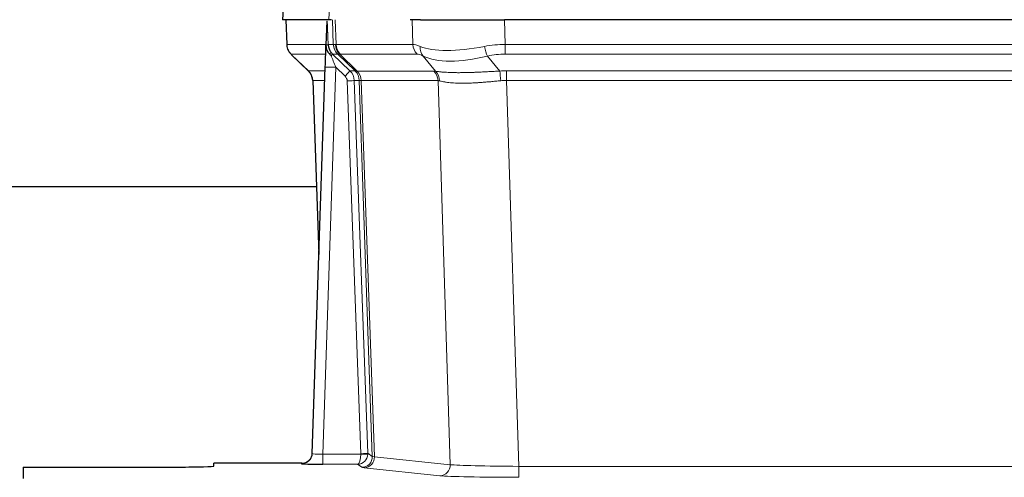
# Model space of a CAD drawing. Header units: inches. Extents: x 0 to 20790, y -12 to 14700.
# Tile 184 of 256: x 5550 to 5829, y 11700 to 11830. Entities that reach past the tile are written whole.
import ezdxf

# ---------------------------------------------------------------- set-up
doc = ezdxf.new("R2010")
doc.units = ezdxf.units.IN
doc.layers.add('1', color=7, linetype='Continuous', true_color=0xffffff)

msp = doc.modelspace()

# ---------------------------------------------------------------- linework, layer by layer
at = {"layer": '1', "color": 2, "linetype": 'Continuous', "lineweight": 25}
for p, q in [((5624.798, 11837.146), (5624.417, 11829.987)), ((5637.551, 11829.987), (5624.434, 11829.987)), ((5625.358, 11829.987), (5625.606, 11822.977)), ((5636.971, 11829.556), (5636.744, 11822.826)), ((5638.336, 11829.987), (5637.551, 11829.987)), ((5663.485, 11829.987), (5660.59, 11829.987)), ((5663.485, 11829.987), (5687.344, 11829.987)), ((5902.567, 11829.987), (5687.344, 11829.987)), ((5636.744, 11822.826), (5636.743, 11822.776)), ((5627.019, 11819.972), (5631.808, 11815.414)), ((5632.846, 11707.132), (5636.535, 11816.509)), ((5632.968, 11812.758), (5634.747, 11763.484)), ((5634.023, 11782.608), (5465.853, 11782.608)), ((5632.839, 11706.998), (5632.846, 11707.132)), ((5629.858, 11704.366), (5604.956, 11704.366)), ((5604.956, 11703.548), (5604.956, 11704.366)), ((5550.956, 11703.287), (5550.956, 11700.013)), ((5550.956, 11703.287), (5594.956, 11703.287))]:
    msp.add_line(p, q, dxfattribs=at)
at = {"layer": '1', "color": 110, "linetype": 'Continuous', "lineweight": 13}
for p, q in [((5624.814, 11837.144), (5624.434, 11829.987)), ((5637.551, 11829.987), (5637.925, 11837.144)), ((5625.374, 11829.987), (5625.622, 11822.993)), ((5638.82, 11822.993), (5638.577, 11829.987)), ((5639.362, 11829.987), (5639.605, 11822.993)), ((5661.353, 11822.993), (5661.162, 11829.987)), ((5687.344, 11829.987), (5687.535, 11822.993)), ((5625.622, 11822.993), (5636.75, 11822.993)), ((5637.359, 11822.993), (5638.82, 11822.993)), ((5639.605, 11822.993), (5661.353, 11822.993)), ((5687.535, 11822.993), (5902.376, 11822.993)), ((5687.535, 11820.255), (5687.535, 11822.993)), ((5636.66, 11820.255), (5626.84, 11820.255)), ((5626.935, 11820.064), (5631.748, 11815.482)), ((5640.039, 11820.255), (5638.604, 11820.255)), ((5638.604, 11820.255), (5643.531, 11815.506)), ((5644.968, 11815.5), (5640.076, 11820.244)), ((5640.622, 11820.244), (5645.568, 11815.447)), ((5662.535, 11820.255), (5640.788, 11820.255)), ((5667.805, 11815.379), (5664.312, 11819.697)), ((5682.511, 11819.697), (5685.964, 11815.428)), ((5902.376, 11820.255), (5687.535, 11820.255)), ((5631.761, 11815.506), (5636.501, 11815.506)), ((5639.533, 11816.513), (5635.839, 11706.971)), ((5642.143, 11813.997), (5639.533, 11816.513)), ((5643.531, 11815.506), (5644.943, 11815.506)), ((5645.568, 11815.447), (5667.302, 11815.447)), ((5687.877, 11812.767), (5687.877, 11815.505)), ((5687.877, 11815.505), (5902.034, 11815.505)), ((5636.409, 11812.771), (5632.979, 11812.771)), ((5632.979, 11812.771), (5634.753, 11763.658)), ((5646.645, 11707.067), (5642.754, 11812.63)), ((5644.751, 11812.771), (5648.643, 11707.208)), ((5646.161, 11812.771), (5644.751, 11812.771)), ((5649.871, 11706.311), (5646.161, 11812.771)), ((5646.744, 11812.727), (5650.457, 11706.197)), ((5668.484, 11812.727), (5646.75, 11812.727)), ((5671.942, 11703.95), (5668.484, 11812.727)), ((5687.877, 11812.767), (5691.351, 11703.481)), ((5902.034, 11812.767), (5687.877, 11812.767)), ((5635.839, 11706.971), (5646.644, 11706.971)), ((5635.839, 11706.971), (5635.839, 11704.077)), ((5648.643, 11707.208), (5649.871, 11706.311)), ((5650.457, 11706.197), (5671.942, 11703.95)), ((5629.848, 11704.234), (5629.858, 11704.366)), ((5635.839, 11704.077), (5645.681, 11704.077)), ((5646.875, 11703.205), (5645.681, 11704.077)), ((5691.351, 11703.481), (5691.351, 11700.378)), ((5691.351, 11703.481), (5898.561, 11703.481)), ((5669.033, 11700.833), (5647.548, 11703.08))]:
    msp.add_line(p, q, dxfattribs=at)
for centre, major_axis, ratio, start_param, end_param in [((5629.617, 11823.133), (0, 4), 0.9993908, 1.6057029, 2.3736478), ((5635.361, 11822.923), (-1.999, -0.077), 0.1036431, 2.3309857, 3.1065184), ((5636.629, 11819.471), (-1.583, -1.222), 0.0276319, 2.3426468, 3.1139303), ((5641.381, 11823.133), (-3.533, 1.889), 0.9978056, 1.14831, 1.2948103), ((5666.615, 11800.133), (-27.808, 22.856), 0.0163198, 6.2307102, 6.2626906), ((5642.815, 11823.133), (0, 4), 0.9993908, 1.6057029, 2.3736478), ((5642.853, 11823.121), (1.703, 3.619), 0.9971774, 2.0444506, 2.8128075), ((5665.465, 11833.222), (26.658, 10.191), 0.0473724, 3.1922144, 3.3375655), ((5666.615, 11800.133), (-27.661, 22.629), 0.1172119, 6.1415195, 6.1734996), ((5643.318, 11823.121), (-0.603, 3.954), 0.9772749, 1.4578558, 2.2262127), ((5643.484, 11823.133), (0, 4), 0.9702957, 1.6057029, 2.3736478), ((5665.232, 11823.133), (0, 4), 0.9702957, 1.6057029, 2.3736478), ((5688.184, 11800.133), (-27.492, 22.639), 0.1155218, 5.9182109, 6.1390417), ((5667.008, 11822.574), (1.736, 3.604), 0.8689501, 2.008197, 2.795133), ((5687.281, 11833.222), (26.677, 8.186), 0.3267204, 3.5164364, 4.4002733), ((5688.184, 11800.133), (-26.983, 1.545), 0.8452785, 4.7847941, 5.0056249), ((5682.511, 11822.574), (-0.881, 3.902), 0.2224052, 1.5615969, 2.3485329), ((5650.656, 11797.255), (-23.826, 22.996), 0.016839, 6.265741, 6.3949638), ((5637.215, 11818.817), (-1.388, -1.44), 0.0242285, 2.3413968, 3.1173399), ((5639.533, 11816.582), (-1.856, 4.567), 0.0053314, 0.7881854, 1.5839148), ((5663.838, 11797.255), (-23.81, 22.996), 0.0168486, 6.2337621, 6.2657424), ((5665.465, 11833.222), (25.449, 12.923), 0.0600246, 3.1865743, 3.3319254), ((5663.919, 11797.255), (-23.636, 22.829), 0.1185166, 6.1610865, 6.1930667), ((5685.488, 11797.255), (-23.46, 22.829), 0.1194803, 5.9401815, 6.1610123), ((5687.281, 11833.222), (25.873, 10.634), 0.4068526, 3.4799804, 4.3638173), ((5688.184, 11797.255), (-16.721, 16.271), 0.9721633, 5.4982631, 5.7190939), ((5656.629, 11791.488), (-24.879, 24.014), 0.016827, 6.2657537, 6.3097783), ((5628.984, 11812.628), (0, -4), 0.9993908, 1.606401, 2.3736478), ((5639.533, 11816.408), (2.998, -0.101), 0.0348797, 1.5719726, 3.1427689), ((5642.143, 11814.067), (-1.388, -1.44), 0.0242285, 1.5456675, 3.1173399), ((5640.754, 11812.628), (-2.83, 2.828), 0.9993905, 3.9625957, 4.7298424), ((5642.166, 11812.628), (0, -4), 0.9993908, 1.606401, 2.3736478), ((5669.78, 11791.488), (-24.848, 24.014), 0.0168509, 6.2432978, 6.2657509), ((5642.191, 11812.622), (-1.442, -3.731), 0.998056, 1.9750302, 2.7420583), ((5642.866, 11812.57), (-0.019, -4), 0.9702844, 1.6145674, 2.378208), ((5642.872, 11812.57), (0, -4), 0.9702957, 1.6100662, 2.3736478), ((5664.606, 11812.57), (0, -4), 0.9702957, 1.6100662, 2.3736478), ((5691.368, 11791.338), (-24.592, 23.931), 0.1189226, 6.0865623, 6.1615802), ((5665.109, 11812.502), (-0.926, -3.891), 0.9457602, 1.8333412, 2.5978993), ((5688.666, 11791.505), (-17.528, 16.98), 0.9676454, 5.4983429, 5.5781904), ((5685.964, 11812.551), (0.32, -3.987), 0.0824896, 1.6016287, 2.3703401), ((5640.754, 11812.558), (-1.703, 1.052), 0.998638, 3.7311374, 4.4983842), ((5642.754, 11812.699), (-1.999, -0.074), 0.0348758, 1.5695108, 3.106687), ((5667.003, 11788.611), (-20.849, 24.157), 0.0182437, 6.2485252, 6.2709785), ((5688.672, 11788.46), (-20.559, 24.143), 0.1188179, 6.1116391, 6.1866571), ((5688.666, 11788.627), (-2.819, 24.028), 0.8253154, 6.1813941, 6.2612416), ((5629.848, 11707.233), (-2.991, 0.235), 0.9996552, 1.6492063, 3.1415821), ((5635.851, 11707.233), (3.005, 0.103), 0.0869619, 3.134501, 4.7052973), ((5645.681, 11707.076), (0.028, 3), 0.3214645, 3.1707908, 4.6805006), ((5645.681, 11707.076), (0.98, 2.84), 0.9849493, 3.4786225, 4.9883323), ((5645.645, 11707.032), (-0.605, 0.799), 0.9977272, 4.0038196, 4.0995852), ((5646.644, 11707.041), (1.997, -0.118), 0.0348391, 4.7144422, 6.2458161), ((5646.645, 11707.137), (1.999, 0.074), 0.0348758, 4.7111034, 6.2482796), ((5646.875, 11706.204), (-1.769, -2.423), 0.9990158, 0.6312732, 2.2367485), ((5647.548, 11706.079), (-0.312, -2.984), 0.969741, 0.1074293, 1.71115), ((5645.645, 11707.102), (-0.383, 2.976), 0.9995817, 4.5240199, 4.6197854), ((5669.874, 11706.225), (-20.016, 0.105), 0.0266879, 0.0359631, 0.2452873), ((5669.033, 11703.832), (-0.312, -2.984), 0.969741, 0.1074293, 1.71115), ((5691.357, 11703.979), (-20.013, 0.095), 0.0248544, 0.2452138, 1.5705958), ((5669.874, 11703.226), (-23.014, 0), 0.0261612, 0.0358052, 0.2451294), ((5691.357, 11700.98), (23.012, 0), 0.0261647, 3.3867297, 4.7121117)]:
    msp.add_ellipse(centre, major_axis=major_axis, ratio=ratio, start_param=start_param, end_param=end_param, dxfattribs=at)
at = {"layer": '1', "color": 2, "linetype": 'Continuous', "lineweight": 25}
for centre, major_axis, ratio, start_param, end_param in [((5636.535, 11816.683), (0.227, 6.726), 0.0008736, 4.686473, 5.8457525), ((5628.971, 11812.605), (3.886, 0.947), 0.998973, 6.0801535, 6.8477658), ((5653.852, 11788.611), (-20.882, 24.158), 0.0154016, 6.2674704, 6.311495), ((5629.859, 11707.37), (0.15, 3), 0.998739, 3.1914798, 4.7286497), ((5594.956, 11703.548), (-10, 0), 0.0261859, 1.5707963, 3.1415927), ((5635.851, 11704.234), (6.003, 0), 0.0262109, 3.1395311, 4.7103274)]:
    msp.add_ellipse(centre, major_axis=major_axis, ratio=ratio, start_param=start_param, end_param=end_param, dxfattribs=at)
msp.add_open_spline([(5636.971, 11829.556), (5637.009, 11829.56), (5637.067, 11829.567), (5637.091, 11829.575), (5637.095, 11829.579)], degree=3, dxfattribs=at)
at = {"layer": '1', "color": 110, "linetype": 'Continuous', "lineweight": 13}
for points, knots in [([(5637.095, 11829.579), (5637.101, 11829.444), (5637.107, 11829.308), (5637.118, 11829.037), (5637.124, 11828.901), (5637.141, 11828.492), (5637.152, 11828.219), (5637.175, 11827.672), (5637.186, 11827.398), (5637.208, 11826.85), (5637.219, 11826.575), (5637.241, 11826.025), (5637.251, 11825.75), (5637.273, 11825.199), (5637.284, 11824.924), (5637.316, 11824.097), (5637.338, 11823.545), (5637.359, 11822.993)], [0, 0, 0, 0, 0.0625, 0.0625, 0.125, 0.125, 0.25, 0.25, 0.375, 0.375, 0.5, 0.5, 0.625, 0.625, 0.75, 0.75, 1, 1, 1, 1]), ([(5667.805, 11815.379), (5667.951, 11815.359), (5668.115, 11815.337), (5668.48, 11815.29), (5668.68, 11815.266), (5668.955, 11815.236), (5669.011, 11815.23), (5669.125, 11815.218), (5669.183, 11815.212), (5669.361, 11815.194), (5669.483, 11815.183), (5669.863, 11815.149), (5670.133, 11815.127), (5670.703, 11815.088), (5671.004, 11815.07), (5671.639, 11815.038), (5671.972, 11815.025), (5672.497, 11815.009), (5672.676, 11815.004), (5672.95, 11814.998), (5673.043, 11814.996), (5673.183, 11814.994), (5673.231, 11814.993), (5673.325, 11814.992), (5673.752, 11814.985), (5674.194, 11814.983), (5675, 11814.985), (5675.829, 11814.993), (5676.702, 11815.013), (5677.596, 11815.038), (5678.054, 11815.054), (5678.641, 11815.076), (5678.759, 11815.081), (5678.996, 11815.09), (5679.116, 11815.095), (5679.475, 11815.11), (5679.716, 11815.121), (5680.441, 11815.154), (5680.928, 11815.177), (5681.912, 11815.226), (5682.409, 11815.252), (5683.41, 11815.304), (5683.914, 11815.33), (5684.933, 11815.381), (5685.446, 11815.406), (5685.964, 11815.428)], [0, 0, 0, 0, 0.0625, 0.0625, 0.125, 0.125, 0.140625, 0.140625, 0.15625, 0.15625, 0.1875, 0.1875, 0.25, 0.25, 0.3125, 0.3125, 0.375, 0.375, 0.40625, 0.40625, 0.421875, 0.421875, 0.4296875, 0.4296875, 0.4375, 0.5, 0.5, 0.5625, 0.625, 0.625, 0.6875, 0.6875, 0.703125, 0.703125, 0.71875, 0.71875, 0.75, 0.75, 0.8125, 0.8125, 0.875, 0.875, 0.9375, 0.9375, 1, 1, 1, 1]), ([(5646.744, 11812.727), (5646.593, 11812.726), (5646.471, 11812.729), (5646.283, 11812.742), (5646.218, 11812.752), (5646.182, 11812.766)], [0, 0, 0, 0, 0.5, 0.5, 1, 1, 1, 1]), ([(5686.283, 11812.7), (5685.794, 11812.656), (5685.31, 11812.611), (5684.35, 11812.522), (5683.875, 11812.478), (5682.933, 11812.392), (5682.466, 11812.351), (5681.541, 11812.274), (5681.082, 11812.237), (5680.401, 11812.187), (5680.175, 11812.171), (5679.837, 11812.148), (5679.725, 11812.141), (5679.502, 11812.127), (5679.391, 11812.12), (5678.839, 11812.087), (5678.408, 11812.065), (5677.564, 11812.028), (5676.74, 11812), (5675.954, 11811.99), (5675.188, 11811.989), (5674.814, 11811.992), (5674.405, 11812.002), (5674.36, 11812.003), (5674.269, 11812.005), (5674.224, 11812.007), (5674.09, 11812.011), (5673.824, 11812.019), (5673.566, 11812.031), (5673.061, 11812.056), (5672.739, 11812.077), (5672.123, 11812.127), (5671.828, 11812.156), (5671.268, 11812.219), (5671.002, 11812.254), (5670.624, 11812.31), (5670.501, 11812.329), (5670.323, 11812.359), (5670.265, 11812.369), (5670.149, 11812.39), (5670.093, 11812.4), (5669.815, 11812.452), (5669.61, 11812.495), (5669.232, 11812.581), (5669.059, 11812.624), (5668.904, 11812.666)], [0, 0, 0, 0, 0.0625, 0.0625, 0.125, 0.125, 0.1875, 0.1875, 0.25, 0.25, 0.28125, 0.28125, 0.296875, 0.296875, 0.3125, 0.3125, 0.375, 0.375, 0.4375, 0.5, 0.5, 0.5625, 0.5625, 0.5703125, 0.5703125, 0.578125, 0.578125, 0.59375, 0.625, 0.625, 0.6875, 0.6875, 0.75, 0.75, 0.8125, 0.8125, 0.84375, 0.84375, 0.859375, 0.859375, 0.875, 0.875, 0.9375, 0.9375, 1, 1, 1, 1])]:
    msp.add_open_spline(points, degree=3, knots=knots, dxfattribs=at)
at = {"layer": '1', "color": 2, "linetype": 'Continuous', "lineweight": 25}
for points, knots in [([(5625.619, 11822.941), (5625.616, 11822.909), (5625.594, 11822.581), (5625.742, 11822.018), (5625.983, 11821.375), (5626.226, 11820.948), (5626.398, 11820.694), (5626.497, 11820.558), (5626.538, 11820.507)], [0, 0, 0, 0, 0.0267984, 0.2769207, 0.4859555, 0.6569382, 0.8419831, 1, 1, 1, 1]), ([(5636.743, 11822.776), (5636.738, 11822.656), (5636.741, 11822.418), (5636.766, 11822.185), (5636.794, 11822.011), (5636.805, 11821.954), (5636.824, 11821.868), (5636.83, 11821.84), (5636.844, 11821.783), (5636.852, 11821.755), (5636.89, 11821.615), (5636.927, 11821.506), (5637.013, 11821.296), (5637.062, 11821.194), (5637.131, 11821.071), (5637.145, 11821.047), (5637.175, 11820.998), (5637.19, 11820.974), (5637.236, 11820.903), (5637.268, 11820.856), (5637.335, 11820.765), (5637.37, 11820.721), (5637.443, 11820.634), (5637.48, 11820.592), (5637.538, 11820.529), (5637.558, 11820.508), (5637.597, 11820.466), (5637.617, 11820.446), (5637.658, 11820.403), (5637.678, 11820.382), (5637.718, 11820.339), (5637.738, 11820.316), (5637.757, 11820.292)], [0, 0, 0, 0, 0.125, 0.25, 0.25, 0.3125, 0.3125, 0.34375, 0.34375, 0.375, 0.375, 0.5, 0.5, 0.625, 0.625, 0.65625, 0.65625, 0.6875, 0.6875, 0.75, 0.75, 0.8125, 0.8125, 0.875, 0.875, 0.90625, 0.90625, 0.9375, 0.9375, 0.96875, 0.96875, 1, 1, 1, 1]), ([(5637.359, 11822.993), (5637.361, 11822.939), (5637.364, 11822.885), (5637.373, 11822.778), (5637.379, 11822.726), (5637.398, 11822.569), (5637.415, 11822.468), (5637.457, 11822.267), (5637.481, 11822.169), (5637.537, 11821.974), (5637.569, 11821.878), (5637.622, 11821.735), (5637.641, 11821.687), (5637.68, 11821.593), (5637.701, 11821.546), (5637.765, 11821.406), (5637.812, 11821.314), (5637.912, 11821.133), (5637.966, 11821.043), (5638.083, 11820.866), (5638.145, 11820.779), (5638.212, 11820.692)], [0, 0, 0, 0, 0.0625, 0.0625, 0.125, 0.125, 0.25, 0.25, 0.375, 0.375, 0.5, 0.5, 0.5625, 0.5625, 0.625, 0.625, 0.75, 0.75, 0.875, 0.875, 1, 1, 1, 1]), ([(5637.757, 11820.292), (5637.827, 11820.205), (5637.9, 11820.121), (5638.013, 11819.997), (5638.051, 11819.956), (5638.128, 11819.875), (5638.168, 11819.835), (5638.207, 11819.795)], [0, 0, 0, 0, 0.5, 0.5, 0.75, 0.75, 1, 1, 1, 1])]:
    msp.add_open_spline(points, degree=3, knots=knots, dxfattribs=at)
at = {"layer": '1', "color": 110, "linetype": 'Continuous', "lineweight": 13}
msp.add_open_spline([(5644.968, 11815.5), (5645.003, 11815.488), (5645.137, 11815.467), (5645.399, 11815.453), (5645.563, 11815.447)], degree=3, dxfattribs=at)
for points, weights in [([(5645.563, 11815.447), (5645.565, 11815.447), (5645.568, 11815.447)], [0.500000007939, 0.499999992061, 0.500000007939]), ([(5646.75, 11812.727), (5646.747, 11812.727), (5646.744, 11812.727)], [0.500000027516, 0.499999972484, 0.500000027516])]:
    msp.add_rational_spline(points, weights, degree=2, dxfattribs=at)

doc.saveas('drawing.dxf')
